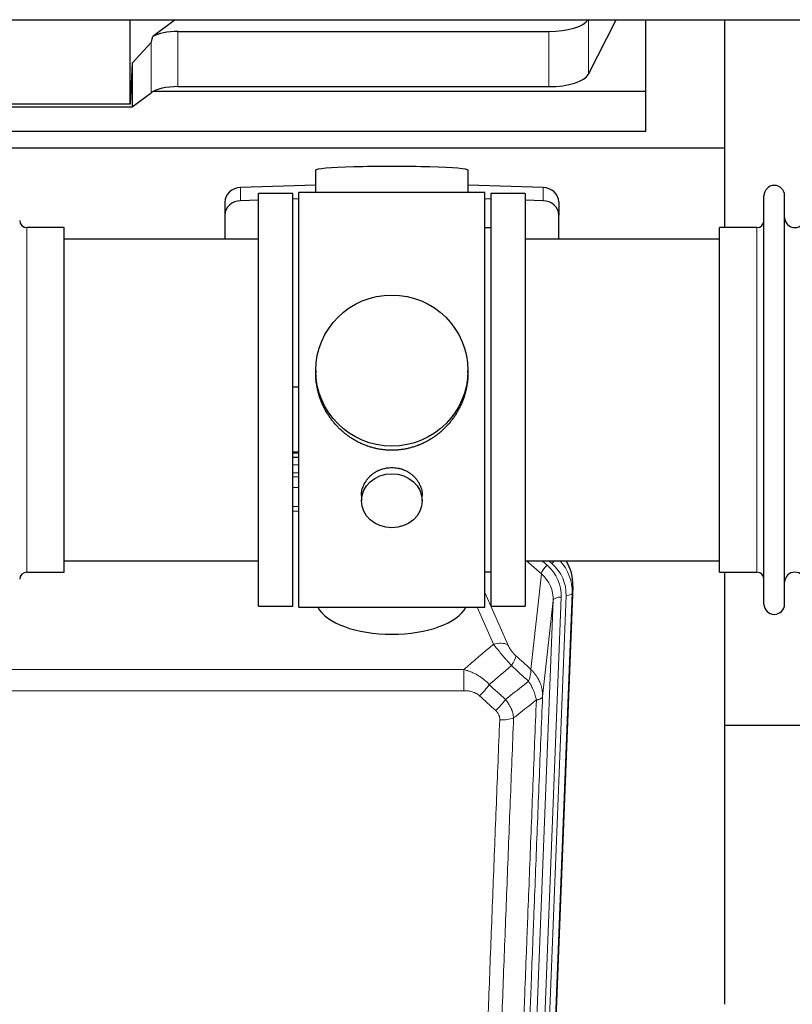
# Model space of a CAD drawing. Header units: inches. Extents: x 0 to 23760, y -13 to 16800.
# Tile 31 of 256: x 4523 to 4905, y 5975 to 6461. Entities that reach past the tile are written whole.
import ezdxf

# ---------------------------------------------------------------- set-up
doc = ezdxf.new("R2010")
doc.units = ezdxf.units.IN
doc.layers.add('1', color=7, linetype='Continuous', true_color=0xffffff)

msp = doc.modelspace()

# ---------------------------------------------------------------- linework, layer by layer
at = {"layer": '1', "color": 2, "linetype": 'Continuous', "lineweight": 25}
for p, q in [((3420.326, 6461.205), (5845.819, 6461.205)), ((4577.163, 6419.449), (4577.163, 6461.205)), ((4599.461, 6461.206), (4588.297, 6452.822)), ((4803.8, 6434.315), (4817.482, 6461.206)), ((4832.194, 6425.775), (4832.194, 6461.205)), ((4871.194, 6397.66), (4871.194, 6461.205)), ((4600.778, 6455.378), (4784.169, 6455.378)), ((4587.461, 6449.916), (4578.143, 6439.77)), ((4578.143, 6439.77), (4577.163, 6419.449)), ((4578.143, 6439.77), (4578.143, 6418.146)), ((4578.143, 6418.146), (4587.461, 6425.025)), ((4832.194, 6425.775), (4588.679, 6425.775)), ((4600.778, 6428.124), (4784.169, 6428.124)), ((4832.194, 6405.972), (4832.194, 6425.775)), ((4577.163, 6419.449), (4487.127, 6419.449)), ((4486.207, 6418.146), (4578.143, 6418.146)), ((4832.194, 6405.972), (4402.194, 6405.972)), ((4871.194, 6397.66), (4383.194, 6397.66)), ((4871.194, 6358.461), (4871.194, 6397.66)), ((4668.87, 6386.805), (4668.87, 6375.741)), ((4744.198, 6375.742), (4744.198, 6386.805)), ((4668.871, 6379.378), (4631.755, 6378.228)), ((4657.534, 6375.311), (4640.534, 6375.311)), ((4640.534, 6171.311), (4640.534, 6375.311)), ((4657.534, 6171.311), (4657.534, 6375.311)), ((4705.246, 6375.741), (4660.534, 6375.741)), ((4660.534, 6170.881), (4660.534, 6375.741)), ((4752.534, 6375.741), (4705.246, 6375.741)), ((4781.313, 6378.228), (4744.197, 6379.378)), ((4752.534, 6170.881), (4752.534, 6375.741)), ((4772.534, 6375.311), (4755.534, 6375.311)), ((4755.534, 6375.311), (4755.534, 6171.311)), ((4772.534, 6375.311), (4772.534, 6171.311)), ((4624.034, 6371.137), (4624.034, 6364.672)), ((4640.534, 6372.036), (4631.755, 6371.764)), ((4660.534, 6372.655), (4657.535, 6372.563)), ((4755.533, 6372.563), (4752.533, 6372.655)), ((4781.313, 6371.764), (4772.533, 6372.036)), ((4789.034, 6371.137), (4789.034, 6364.672)), ((4890.534, 6362.811), (4890.534, 6374.211)), ((4900.734, 6362.811), (4900.734, 6374.211)), ((4624.034, 6364.672), (4624.034, 6352.811)), ((4789.034, 6352.811), (4789.034, 6364.672)), ((4890.534, 6172.411), (4890.534, 6362.811)), ((4900.734, 6172.411), (4900.734, 6362.811)), ((4544.534, 6358.461), (4526.034, 6358.461)), ((4544.534, 6188.161), (4544.534, 6358.461)), ((4755.534, 6358.311), (4752.534, 6358.311)), ((4887.034, 6358.461), (4868.534, 6358.461)), ((4868.534, 6348.84), (4868.534, 6358.461)), ((4640.534, 6352.811), (4544.534, 6352.811)), ((4868.534, 6352.811), (4772.534, 6352.811)), ((4868.534, 6188.161), (4868.534, 6348.84)), ((4668.894, 6287.8), (4668.894, 6286.663)), ((4744.173, 6286.662), (4744.173, 6287.8)), ((4657.535, 6279.801), (4660.534, 6279.708)), ((4657.532, 6244.925), (4660.531, 6244.925)), ((4660.532, 6247.43), (4657.534, 6247.43)), ((4691.486, 6226.027), (4691.486, 6223.443)), ((4721.582, 6223.443), (4721.582, 6226.016)), ((4544.534, 6193.811), (4640.534, 6193.811)), ((4772.534, 6193.811), (4868.534, 6193.811)), ((4526.034, 6188.161), (4544.534, 6188.161)), ((4752.534, 6188.311), (4755.534, 6188.311)), ((4868.534, 6188.161), (4887.034, 6188.161)), ((4871.194, 5974.593), (4871.194, 6188.157)), ((4796.056, 6181.309), (4782.938, 5848.108)), ((4640.534, 6171.311), (4657.534, 6171.311)), ((4660.534, 6170.881), (4752.534, 6170.881)), ((4755.534, 6171.311), (4772.534, 6171.311)), ((4943.204, 6112.437), (4871.195, 6112.437))]:
    msp.add_line(p, q, dxfattribs=at)
at = {"layer": '1', "color": 110, "linetype": 'Continuous', "lineweight": 13}
for p, q in [((4803.8, 6461.205), (4803.8, 6434.315)), ((4600.778, 6455.378), (4600.778, 6428.124)), ((4784.169, 6455.378), (4784.169, 6428.124)), ((4587.461, 6449.916), (4587.461, 6425.025)), ((4631.755, 6378.228), (4631.755, 6371.764)), ((4781.313, 6378.228), (4781.313, 6371.764)), ((4526.034, 6188.161), (4526.034, 6358.461)), ((4887.034, 6348.84), (4887.034, 6358.461)), ((4887.034, 6188.161), (4887.034, 6348.84)), ((4660.532, 6247.04), (4657.534, 6247.04)), ((4657.532, 6241.288), (4660.532, 6241.288)), ((4660.532, 6237.318), (4657.532, 6237.318)), ((4657.532, 6235.227), (4660.531, 6235.227)), ((4660.531, 6229.933), (4657.532, 6229.933)), ((4657.533, 6220.675), (4660.532, 6220.675)), ((4660.532, 6218.23), (4657.533, 6218.23)), ((4780.46, 6187.334), (4773.157, 6193.812)), ((4783.284, 6191.59), (4780.779, 6193.812)), ((4785.676, 6192.426), (4784.113, 6193.812)), ((4775.235, 6140.135), (4780.46, 6187.334)), ((4796.056, 6181.309), (4795.675, 6177.871)), ((4752.534, 6178.064), (4763.808, 6152.385)), ((4790.289, 6175.816), (4777.223, 5843.922)), ((4779.57, 5843.629), (4792.681, 6176.651)), ((4795.675, 6177.871), (4782.564, 5844.849)), ((4756.747, 6152.534), (4748.691, 6170.882)), ((4773.231, 5842.295), (4786.297, 6174.189)), ((4786.297, 6174.189), (4781.05, 6126.783)), ((4508.948, 6140.015), (4742.12, 6140.015)), ((4742.12, 6129.583), (4742.12, 6140.015)), ((4742.12, 6129.583), (4508.948, 6129.583))]:
    msp.add_line(p, q, dxfattribs=at)
at = {"layer": '1', "color": 2, "linetype": 'Continuous', "lineweight": 25}
for centre, radius, start, end in [((4895.634, 6374.211), 5.1, 0, 180), ((4526.034, 6361.961), 3.5, 180, 270), ((4887.034, 6361.961), 3.5, 270, 0), ((4905.734, 6363.461), 5, 180, 0), ((4526.034, 6184.661), 3.5, 90, 180), ((4887.034, 6184.661), 3.5, 0, 90), ((4905.734, 6183.161), 5, 0, 180), ((4895.634, 6172.411), 5.1, 180, 0)]:
    msp.add_arc(centre, radius, start, end, dxfattribs=at)
for centre, major_axis, ratio, start_param, end_param in [((4784.169, 6463.032), (-20, 0), 0.3826834, 1.5707963, 2.9006165), ((4600.778, 6796.148), (-13.469, -346.314), 0.0190642, 0.0224463, 0.1321927), ((4600.778, 6449.638), (15, 0), 0.3826834, 1.5707963, 2.5536377), ((4784.169, 6435.777), (-20, 0), 0.3826834, 1.5707963, 2.9492947), ((4600.778, 6422.384), (15, 0), 0.3826834, 1.5707963, 2.6633841), ((4706.534, 6386.805), (37.664, 0), 0.0504434, 0, 3.1415927), ((4632.034, 6371.137), (8, 0), 0.8870108, 1.6057029, 3.1415927), ((4781.034, 6371.137), (8, 0), 0.8870108, 0, 1.5358897), ((4632.034, 6364.672), (8, 0), 0.8870108, 1.6057029, 3.1415927), ((4781.034, 6364.672), (8, 0), 0.8870108, 0, 1.5358897), ((4769.034, 6182.117), (-27.038, -0.124), 0.8859493, 3.102669, 3.6464193), ((4706.534, 6174.853), (37.64, 0), 0.4617486, 3.372107, 6.0525728)]:
    msp.add_ellipse(centre, major_axis=major_axis, ratio=ratio, start_param=start_param, end_param=end_param, dxfattribs=at)
for centre, major_axis, ratio in [((4706.534, 6287.8), (37.64, 0), 0.9914449), ((4706.534, 6223.443), (-15.048, 0), 0.8870108)]:
    msp.add_ellipse(centre, major_axis=major_axis, ratio=ratio, dxfattribs=at)
at = {"layer": '1', "color": 110, "linetype": 'Continuous', "lineweight": 13}
for centre, major_axis, ratio, start_param, end_param in [((4783.284, 6189.743), (2.654, 2.992), 0.3265056, 1.2180917, 2.7365282), ((4766.27, 6176.534), (-24.034, -0.11), 0.8859493, 3.102669, 3.9217821), ((4785.676, 6193.811), (1.991, 2.244), 0.3265056, 4.3596844, 4.9945095), ((4768.662, 6177.37), (-24.034, -0.11), 0.8859493, 3.102669, 3.9217821), ((4768.662, 6178.755), (27.029, -0.244), 0.8851019, 6.2564288, 6.9740615), ((4766.27, 6174.687), (-20.033, -0.591), 0.8872905, 3.0803315, 3.8994446), ((4790.289, 6173.969), (3.997, -0.157), 0.4614673, 1.5889619, 3.1073983), ((4792.681, 6178.037), (2.998, -0.118), 0.4614673, 4.7305545, 6.248991), ((4756.747, 6146.363), (-9.156, -4.02), 0.5833249, 3.617995, 4.4616661), ((4760.834, 6140.765), (-6.719, -7.407), 0.3029797, 1.994528, 2.7400357), ((4749.878, 6131.378), (-6.736, -7.391), 0.3030979, 1.2497453, 1.9956357), ((4757.887, 6124.085), (6.729, 7.397), 0.3051216, 4.388767, 5.1358022), ((4759.859, 6119.492), (-9.992, 0.404), 0.431453, 1.5882535, 2.3480729)]:
    msp.add_ellipse(centre, major_axis=major_axis, ratio=ratio, start_param=start_param, end_param=end_param, dxfattribs=at)
at = {"layer": '1', "color": 2, "linetype": 'Continuous', "lineweight": 25}
for points, knots in [([(4706.534, 6248.428), (4705.906, 6248.428), (4704.657, 6248.461), (4702.8, 6248.606), (4700.96, 6248.845), (4699.137, 6249.177), (4697.33, 6249.603), (4696.137, 6249.948), (4695.246, 6250.231), (4694.95, 6250.33), (4694.581, 6250.457), (4694.507, 6250.483), (4694.359, 6250.535), (4694.139, 6250.614), (4693.334, 6250.91), (4692.038, 6251.433), (4690.356, 6252.212), (4688.719, 6253.071), (4687.126, 6254.009), (4685.576, 6255.027), (4684.572, 6255.759), (4683.954, 6256.233), (4683.831, 6256.329), (4683.586, 6256.521), (4683.221, 6256.812), (4682.862, 6257.109), (4682.152, 6257.71), (4681.228, 6258.532), (4679.907, 6259.825), (4678.649, 6261.18), (4677.455, 6262.594), (4676.701, 6263.578), (4676.152, 6264.332), (4675.881, 6264.712), (4675.617, 6265.099), (4675.442, 6265.358), (4675.355, 6265.488), (4674.926, 6266.141), (4674.266, 6267.198), (4673.357, 6268.821), (4672.529, 6270.48), (4671.782, 6272.174), (4671.114, 6273.906), (4670.724, 6275.084), (4670.452, 6275.978), (4670.321, 6276.427), (4670.178, 6276.955), (4670.119, 6277.182), (4670.079, 6277.334), (4670.06, 6277.41), (4669.888, 6278.093), (4669.613, 6279.311), (4669.293, 6281.141), (4669.064, 6282.975), (4668.926, 6284.813), (4668.894, 6286.061), (4668.894, 6286.696), (4668.894, 6286.715)], [0, 0, 0, 0, 0.0312188, 0.0624376, 0.0936563, 0.1248751, 0.1560939, 0.1873127, 0.1873127, 0.2029221, 0.2029221, 0.2068244, 0.2068244, 0.2107268, 0.2185315, 0.2497502, 0.280969, 0.3121878, 0.3434066, 0.3746254, 0.4058442, 0.4058442, 0.4136489, 0.4136489, 0.4214535, 0.4370629, 0.4370629, 0.4682817, 0.4995005, 0.5307193, 0.5619381, 0.5931568, 0.5931568, 0.6087662, 0.6165709, 0.6165709, 0.6243756, 0.6243756, 0.6555944, 0.6868132, 0.718032, 0.7492507, 0.7804695, 0.8116883, 0.8116883, 0.8272977, 0.8351024, 0.8390047, 0.8390047, 0.8429071, 0.8429071, 0.8741259, 0.9053447, 0.9365634, 0.9677822, 0.999001, 1, 1, 1, 1]), ([(4744.173, 6286.71), (4744.173, 6286.697), (4744.174, 6286.07), (4744.142, 6284.829), (4744.005, 6282.989), (4743.776, 6281.151), (4743.563, 6279.928), (4743.379, 6279.011), (4743.298, 6278.629), (4743.21, 6278.247), (4743.175, 6278.095), (4743.157, 6278.019), (4743.102, 6277.79), (4742.916, 6277.03), (4742.54, 6275.678), (4741.954, 6273.91), (4741.286, 6272.175), (4740.536, 6270.475), (4739.703, 6268.808), (4739.093, 6267.719), (4738.694, 6267.045), (4738.613, 6266.911), (4738.451, 6266.644), (4738.204, 6266.245), (4737.952, 6265.852), (4737.438, 6265.072), (4736.73, 6264.053), (4735.602, 6262.581), (4734.408, 6261.167), (4733.146, 6259.811), (4732.261, 6258.945), (4731.579, 6258.31), (4731.234, 6257.996), (4730.883, 6257.687), (4730.647, 6257.483), (4730.528, 6257.382), (4729.934, 6256.879), (4728.967, 6256.101), (4727.469, 6255.012), (4725.925, 6253.999), (4724.335, 6253.063), (4722.697, 6252.205), (4721.572, 6251.684), (4720.717, 6251.314), (4720.286, 6251.134), (4719.85, 6250.962), (4719.631, 6250.877), (4719.558, 6250.849), (4719.412, 6250.794), (4718.755, 6250.545), (4717.505, 6250.114), (4715.723, 6249.599), (4713.922, 6249.176), (4712.104, 6248.844), (4710.267, 6248.606), (4709.03, 6248.509), (4708.097, 6248.461), (4707.63, 6248.442), (4707.083, 6248.432), (4706.848, 6248.429), (4706.691, 6248.428), (4706.612, 6248.428), (4706.534, 6248.428)], [0, 0, 0, 0, 0.0006246, 0.0318551, 0.0630856, 0.0943161, 0.1255465, 0.1255465, 0.1411618, 0.1450656, 0.1450656, 0.1489694, 0.1489694, 0.156777, 0.1880075, 0.219238, 0.2504685, 0.2816989, 0.3129294, 0.3441599, 0.3441599, 0.3519675, 0.3519675, 0.3597751, 0.3753904, 0.3753904, 0.4066209, 0.4378513, 0.4690818, 0.5003123, 0.5315428, 0.5315428, 0.547158, 0.5549656, 0.5549656, 0.5627733, 0.5627733, 0.5940037, 0.6252342, 0.6564647, 0.6876952, 0.7189257, 0.7501562, 0.7501562, 0.7657714, 0.773579, 0.773579, 0.7774828, 0.7774828, 0.7813866, 0.8126171, 0.8438476, 0.8750781, 0.9063086, 0.937539, 0.9687695, 0.9687695, 0.9843848, 0.9921924, 0.9960962, 0.9960962, 1, 1, 1, 1]), ([(4691.486, 6226.025), (4691.486, 6226.455), (4691.51, 6226.888), (4691.57, 6227.434), (4691.584, 6227.545), (4691.614, 6227.765), (4691.664, 6228.095), (4691.728, 6228.423), (4691.872, 6229.075), (4691.991, 6229.505), (4692.276, 6230.356), (4692.441, 6230.777), (4692.724, 6231.401), (4692.824, 6231.608), (4692.957, 6231.865), (4692.984, 6231.917), (4693.038, 6232.019), (4693.121, 6232.172), (4693.206, 6232.323), (4693.497, 6232.823), (4693.75, 6233.211), (4694.294, 6233.964), (4694.585, 6234.329), (4695.052, 6234.859), (4695.213, 6235.032), (4695.461, 6235.288), (4695.587, 6235.415), (4695.716, 6235.54), (4695.802, 6235.623), (4695.846, 6235.664), (4696.24, 6236.033), (4696.605, 6236.343), (4697.363, 6236.928), (4697.756, 6237.203), (4698.57, 6237.717), (4698.991, 6237.957), (4699.536, 6238.233), (4699.645, 6238.287), (4699.867, 6238.393), (4699.978, 6238.445), (4700.314, 6238.596), (4700.54, 6238.691), (4701.223, 6238.96), (4701.685, 6239.118), (4702.623, 6239.39), (4703.099, 6239.504), (4703.823, 6239.642), (4704.066, 6239.683), (4704.433, 6239.735), (4704.556, 6239.751), (4704.741, 6239.773), (4704.803, 6239.78), (4704.927, 6239.793), (4704.988, 6239.799), (4705.544, 6239.852), (4706.037, 6239.875), (4707.019, 6239.875), (4707.509, 6239.853), (4708.487, 6239.761), (4708.974, 6239.693), (4709.582, 6239.578), (4709.704, 6239.553), (4709.946, 6239.501), (4710.309, 6239.419), (4710.666, 6239.325), (4711.373, 6239.121), (4711.835, 6238.964), (4712.74, 6238.608), (4713.184, 6238.409), (4713.836, 6238.079), (4714.051, 6237.964), (4714.37, 6237.784), (4714.476, 6237.722), (4714.685, 6237.597), (4714.789, 6237.533), (4715.302, 6237.209), (4715.697, 6236.934), (4716.454, 6236.35), (4716.817, 6236.042), (4717.511, 6235.394), (4717.842, 6235.054), (4718.197, 6234.653), (4718.236, 6234.608), (4718.313, 6234.518), (4718.429, 6234.383), (4718.691, 6234.064), (4718.903, 6233.784), (4719.313, 6233.218), (4719.565, 6232.831), (4720.028, 6232.038), (4720.238, 6231.631), (4720.523, 6231.007), (4720.612, 6230.797), (4720.738, 6230.477), (4720.779, 6230.371), (4720.857, 6230.157), (4720.894, 6230.05), (4721.074, 6229.515), (4721.193, 6229.084), (4721.386, 6228.218), (4721.458, 6227.783), (4721.532, 6227.126), (4721.55, 6226.907), (4721.569, 6226.577), (4721.576, 6226.412), (4721.579, 6226.247), (4721.581, 6226.136), (4721.581, 6226.081), (4721.582, 6226.023), (4721.582, 6226.021), (4721.582, 6226.018)], [0, 0, 0, 0, 0.0308202, 0.0308202, 0.0386347, 0.0386347, 0.0464491, 0.062078, 0.062078, 0.0933358, 0.0933358, 0.1245936, 0.1245936, 0.1402226, 0.1402226, 0.1441298, 0.1441298, 0.148037, 0.1558515, 0.1558515, 0.1871093, 0.1871093, 0.2183671, 0.2183671, 0.233996, 0.233996, 0.2418105, 0.2457177, 0.2457177, 0.2496249, 0.2496249, 0.2808827, 0.2808827, 0.3121405, 0.3121405, 0.3433983, 0.3433983, 0.3512128, 0.3512128, 0.3590273, 0.3590273, 0.3746562, 0.3746562, 0.405914, 0.405914, 0.4371718, 0.4371718, 0.4528007, 0.4528007, 0.4606152, 0.4606152, 0.4645224, 0.4645224, 0.4684296, 0.4684296, 0.4996874, 0.4996874, 0.5309452, 0.5309452, 0.5622031, 0.5622031, 0.5700175, 0.5700175, 0.577832, 0.5934609, 0.5934609, 0.6247187, 0.6247187, 0.6559765, 0.6559765, 0.6716054, 0.6716054, 0.6794199, 0.6794199, 0.6872343, 0.6872343, 0.7184921, 0.7184921, 0.7497499, 0.7497499, 0.7810078, 0.7810078, 0.784915, 0.784915, 0.7888222, 0.7966367, 0.8122656, 0.8122656, 0.8435234, 0.8435234, 0.8747812, 0.8747812, 0.8904101, 0.8904101, 0.8982246, 0.8982246, 0.906039, 0.906039, 0.9372968, 0.9372968, 0.9685546, 0.9685546, 0.9841835, 0.9841835, 0.991998, 0.9959052, 0.9959052, 0.9998125, 0.9998125, 1, 1, 1, 1])]:
    msp.add_open_spline(points, degree=3, knots=knots, dxfattribs=at)
at = {"layer": '1', "color": 110, "linetype": 'Continuous', "lineweight": 13}
for points in [[(4742.12, 6140.015), (4746.992, 6144.19), (4751.868, 6148.364), (4756.747, 6152.534)], [(4767.895, 6146.787), (4770.342, 6144.567), (4772.788, 6142.35), (4775.235, 6140.135)], [(4765.642, 6141.954), (4761.991, 6138.826), (4758.343, 6135.695), (4754.696, 6132.564)], [(4774.129, 6134.248), (4771.3, 6136.815), (4768.471, 6139.383), (4765.642, 6141.954)], [(4754.696, 6132.564), (4757.367, 6130.125), (4760.038, 6127.688), (4762.71, 6125.253)], [(4762.71, 6125.253), (4766.518, 6128.247), (4770.325, 6131.245), (4774.129, 6134.248)], [(4757.887, 6119.786), (4755.217, 6122.225), (4752.548, 6124.665), (4749.878, 6127.108)], [(4777.994, 6125.002), (4774.245, 6122.042), (4770.495, 6119.087), (4766.742, 6116.135)]]:
    msp.add_open_spline(points, degree=3, dxfattribs=at)
for points, knots in [([(4756.747, 6152.534), (4757.069, 6152.134), (4757.399, 6151.725), (4758.076, 6150.892), (4758.424, 6150.467), (4758.958, 6149.819), (4759.138, 6149.6), (4759.411, 6149.269), (4759.503, 6149.159), (4759.641, 6148.992), (4759.688, 6148.936), (4759.781, 6148.824), (4759.827, 6148.768), (4760.245, 6148.266), (4760.996, 6147.368), (4761.761, 6146.462), (4762.34, 6145.78), (4762.534, 6145.553), (4762.826, 6145.21), (4762.924, 6145.096), (4763.07, 6144.925), (4763.119, 6144.867), (4763.217, 6144.753), (4763.266, 6144.696), (4763.707, 6144.183), (4764.096, 6143.731), (4764.872, 6142.836), (4765.258, 6142.393), (4765.642, 6141.954)], [0, 0, 0, 0, 0.125, 0.125, 0.25, 0.25, 0.3125, 0.3125, 0.34375, 0.34375, 0.359375, 0.359375, 0.375, 0.375, 0.5, 0.625, 0.625, 0.6875, 0.6875, 0.71875, 0.71875, 0.734375, 0.734375, 0.75, 0.75, 0.875, 0.875, 1, 1, 1, 1]), ([(4767.895, 6146.787), (4767.676, 6146.986), (4767.46, 6147.192), (4767.034, 6147.622), (4766.824, 6147.844), (4766.566, 6148.133), (4766.515, 6148.191), (4766.413, 6148.308), (4766.262, 6148.484), (4766.116, 6148.661), (4765.83, 6149.018), (4765.647, 6149.258), (4765.297, 6149.743), (4765.13, 6149.988), (4764.951, 6150.266), (4764.931, 6150.297), (4764.891, 6150.359), (4764.833, 6150.451), (4764.7, 6150.666), (4764.593, 6150.849), (4764.385, 6151.211), (4764.257, 6151.45), (4764.019, 6151.921), (4763.909, 6152.154), (4763.808, 6152.385)], [0, 0, 0, 0, 0.125, 0.125, 0.25, 0.25, 0.28125, 0.28125, 0.3125, 0.375, 0.375, 0.5, 0.5, 0.625, 0.625, 0.640625, 0.640625, 0.65625, 0.6875, 0.75, 0.75, 0.875, 0.875, 1, 1, 1, 1]), ([(4742.12, 6140.015), (4742.717, 6139.863), (4743.385, 6139.669), (4744.049, 6139.449), (4744.196, 6139.399), (4744.27, 6139.374), (4744.49, 6139.298), (4744.637, 6139.245), (4745.075, 6139.085), (4745.364, 6138.974), (4746.226, 6138.624), (4746.791, 6138.372), (4747.904, 6137.827), (4748.451, 6137.534), (4749.257, 6137.064), (4749.656, 6136.821), (4750.05, 6136.566), (4750.246, 6136.436), (4750.311, 6136.393), (4750.441, 6136.305), (4750.506, 6136.261), (4751.085, 6135.861), (4751.581, 6135.49), (4752.536, 6134.712), (4752.995, 6134.307), (4753.875, 6133.462), (4754.295, 6133.022), (4754.696, 6132.564)], [0, 0, 0, 0, 0.125, 0.140625, 0.140625, 0.15625, 0.15625, 0.1875, 0.1875, 0.25, 0.25, 0.375, 0.375, 0.5, 0.5, 0.5625, 0.59375, 0.59375, 0.609375, 0.609375, 0.625, 0.625, 0.75, 0.75, 0.875, 0.875, 1, 1, 1, 1]), ([(4775.235, 6140.135), (4775.281, 6139.762), (4775.29, 6139.351), (4775.25, 6138.686), (4775.227, 6138.456), (4775.164, 6137.982), (4775.124, 6137.738), (4775.028, 6137.237), (4774.971, 6136.98), (4774.842, 6136.456), (4774.77, 6136.189), (4774.611, 6135.646), (4774.524, 6135.371), (4774.336, 6134.814), (4774.236, 6134.532), (4774.129, 6134.248)], [0, 0, 0, 0, 0.25, 0.25, 0.375, 0.375, 0.5, 0.5, 0.625, 0.625, 0.75, 0.75, 0.875, 0.875, 1, 1, 1, 1]), ([(4775.235, 6140.135), (4775.252, 6140.118), (4775.286, 6140.084), (4775.338, 6140.034), (4775.389, 6139.983), (4775.44, 6139.932), (4775.491, 6139.881), (4775.542, 6139.83), (4775.592, 6139.779), (4775.643, 6139.727), (4775.693, 6139.675), (4775.743, 6139.624), (4775.793, 6139.572), (4775.843, 6139.519), (4775.892, 6139.467), (4775.942, 6139.414), (4775.991, 6139.362), (4776.04, 6139.309), (4776.089, 6139.256), (4776.138, 6139.202), (4776.187, 6139.149), (4776.235, 6139.095), (4776.283, 6139.042), (4776.331, 6138.988), (4776.379, 6138.934), (4776.427, 6138.879), (4776.475, 6138.825), (4776.522, 6138.77), (4776.569, 6138.716), (4776.616, 6138.661), (4776.663, 6138.606), (4776.71, 6138.55), (4776.756, 6138.495), (4776.803, 6138.439), (4776.849, 6138.384), (4776.895, 6138.328), (4776.94, 6138.272), (4776.986, 6138.215), (4777.031, 6138.159), (4777.076, 6138.102), (4777.121, 6138.046), (4777.166, 6137.989), (4777.211, 6137.932), (4777.255, 6137.874), (4777.299, 6137.817), (4777.343, 6137.76), (4777.387, 6137.702), (4777.431, 6137.644), (4777.474, 6137.586), (4777.517, 6137.528), (4777.56, 6137.47), (4777.603, 6137.411), (4777.645, 6137.352), (4777.688, 6137.294), (4777.73, 6137.235), (4777.772, 6137.176), (4777.813, 6137.116), (4777.855, 6137.057), (4777.896, 6136.997), (4777.937, 6136.938), (4777.978, 6136.878), (4778.019, 6136.818), (4778.059, 6136.758), (4778.099, 6136.697), (4778.139, 6136.637), (4778.179, 6136.576), (4778.219, 6136.516), (4778.258, 6136.455), (4778.297, 6136.394), (4778.336, 6136.332), (4778.374, 6136.271), (4778.413, 6136.21), (4778.451, 6136.148), (4778.489, 6136.086), (4778.527, 6136.024), (4778.564, 6135.962), (4778.601, 6135.9), (4778.638, 6135.838), (4778.675, 6135.775), (4778.711, 6135.713), (4778.748, 6135.65), (4778.784, 6135.587), (4778.82, 6135.524), (4778.855, 6135.461), (4778.89, 6135.398), (4778.926, 6135.334), (4778.96, 6135.271), (4778.995, 6135.207), (4779.029, 6135.143), (4779.063, 6135.079), (4779.097, 6135.015), (4779.131, 6134.951), (4779.164, 6134.886), (4779.197, 6134.822), (4779.23, 6134.757), (4779.263, 6134.692), (4779.295, 6134.628), (4779.327, 6134.563), (4779.359, 6134.497), (4779.39, 6134.432), (4779.422, 6134.367), (4779.453, 6134.301), (4779.483, 6134.236), (4779.514, 6134.17), (4779.544, 6134.104), (4779.574, 6134.038), (4779.604, 6133.972), (4779.633, 6133.906), (4779.831, 6133.455), (4780.165, 6132.605), (4780.554, 6131.337), (4780.84, 6130.038), (4781.017, 6128.715), (4781.061, 6127.789), (4781.06, 6127.264), (4781.059, 6127.144), (4781.057, 6127.024), (4781.054, 6126.903), (4781.051, 6126.823), (4781.05, 6126.783)], [0, 0, 0, 0, 0.0045083, 0.0090195, 0.0135338, 0.0180512, 0.0225715, 0.0270949, 0.0316214, 0.0361509, 0.0406834, 0.0452189, 0.0497575, 0.0542992, 0.0588439, 0.0633916, 0.0679424, 0.0724963, 0.0770532, 0.0816132, 0.0861762, 0.0907423, 0.0953114, 0.0998837, 0.104459, 0.1090373, 0.1136188, 0.1182033, 0.1227909, 0.1273815, 0.1319753, 0.1365721, 0.141172, 0.145775, 0.1503811, 0.1549903, 0.1596025, 0.1642179, 0.1688364, 0.1734579, 0.1780826, 0.1827103, 0.1873412, 0.1919752, 0.1966123, 0.2012524, 0.2058957, 0.2105422, 0.2151917, 0.2198443, 0.2245001, 0.229159, 0.233821, 0.2384861, 0.2431544, 0.2478258, 0.2525003, 0.2571779, 0.2618587, 0.2665427, 0.2712297, 0.2759199, 0.2806133, 0.2853097, 0.2900094, 0.2947122, 0.2994181, 0.3041272, 0.3088394, 0.3135548, 0.3182733, 0.322995, 0.3277199, 0.3324479, 0.3371791, 0.3419135, 0.346651, 0.3513917, 0.3561355, 0.3608826, 0.3656328, 0.3703861, 0.3751427, 0.3799024, 0.3846654, 0.3894315, 0.3942008, 0.3989732, 0.4037489, 0.4085278, 0.4133098, 0.4180951, 0.4228835, 0.4276751, 0.43247, 0.437268, 0.4420692, 0.4468737, 0.4516813, 0.4564922, 0.4613063, 0.4661235, 0.470944, 0.4757677, 0.4805947, 0.4854248, 0.4902582, 0.4950947, 0.4999345, 0.5888915, 0.6791125, 0.7706071, 0.8633844, 0.9574535, 0.965938, 0.9744348, 0.9829441, 0.9914659, 1, 1, 1, 1]), ([(4774.129, 6134.248), (4774.632, 6133.5), (4775.094, 6132.733), (4775.721, 6131.571), (4775.918, 6131.182), (4776.29, 6130.401), (4776.465, 6130.01), (4776.953, 6128.836), (4777.23, 6128.054), (4777.687, 6126.51), (4777.866, 6125.747), (4777.994, 6125.002)], [0, 0, 0, 0, 0.25, 0.25, 0.375, 0.375, 0.5, 0.5, 0.75, 0.75, 1, 1, 1, 1]), ([(4742.12, 6129.583), (4742.474, 6129.583), (4742.827, 6129.573), (4743.268, 6129.546), (4743.356, 6129.54), (4743.532, 6129.526), (4743.62, 6129.519), (4743.884, 6129.494), (4744.059, 6129.475), (4744.581, 6129.408), (4744.925, 6129.351), (4745.608, 6129.212), (4745.946, 6129.129), (4746.613, 6128.935), (4746.943, 6128.823), (4747.309, 6128.679), (4747.349, 6128.662), (4747.43, 6128.629), (4747.551, 6128.579), (4747.828, 6128.457), (4748.06, 6128.343), (4748.514, 6128.105), (4748.806, 6127.93), (4749.362, 6127.546), (4749.628, 6127.337), (4749.878, 6127.108)], [0, 0, 0, 0, 0.125, 0.125, 0.15625, 0.15625, 0.1875, 0.1875, 0.25, 0.25, 0.375, 0.375, 0.5, 0.5, 0.625, 0.625, 0.640625, 0.640625, 0.65625, 0.6875, 0.75, 0.75, 0.875, 0.875, 1, 1, 1, 1]), ([(4781.05, 6126.783), (4780.48, 6112.783), (4779.355, 6084.915), (4778.261, 6057.312), (4777.452, 6036.708), (4777.05, 6026.431), (4776.586, 6014.484), (4776.389, 6009.373), (4776.257, 6005.968), (4776.191, 6004.266), (4775.864, 5995.764), (4775.473, 5985.588), (4775.023, 5973.763), (4774.831, 5968.705), (4774.703, 5965.335), (4774.64, 5963.651), (4774.067, 5948.507), (4773.066, 5921.739), (4771.611, 5882.045), (4770.205, 5842.811), (4769.299, 5816.962), (4768.854, 5804.115)], [0, 0, 0, 0, 0.125, 0.25, 0.25, 0.3125, 0.34375, 0.359375, 0.359375, 0.375, 0.375, 0.4375, 0.46875, 0.484375, 0.484375, 0.5, 0.5, 0.625, 0.75, 0.875, 1, 1, 1, 1]), ([(4777.994, 6125.002), (4778.221, 6125.039), (4778.437, 6125.081), (4778.847, 6125.177), (4779.041, 6125.23), (4779.405, 6125.346), (4779.575, 6125.409), (4779.89, 6125.545), (4780.034, 6125.618), (4780.295, 6125.771), (4780.412, 6125.852), (4780.618, 6126.021), (4780.707, 6126.109), (4780.93, 6126.384), (4781.02, 6126.579), (4781.05, 6126.783)], [0, 0, 0, 0, 0.125, 0.125, 0.25, 0.25, 0.375, 0.375, 0.5, 0.5, 0.625, 0.625, 0.75, 0.75, 1, 1, 1, 1]), ([(4762.71, 6125.253), (4763, 6124.909), (4763.277, 6124.558), (4763.606, 6124.11), (4763.671, 6124.02), (4763.799, 6123.839), (4763.862, 6123.748), (4764.049, 6123.475), (4764.169, 6123.292), (4764.519, 6122.738), (4764.953, 6121.992), (4765.326, 6121.229), (4765.582, 6120.65), (4765.663, 6120.456), (4765.779, 6120.163), (4765.817, 6120.065), (4765.89, 6119.869), (4765.926, 6119.771), (4766.098, 6119.28), (4766.219, 6118.888), (4766.426, 6118.102), (4766.6, 6117.316), (4766.706, 6116.529), (4766.742, 6116.135)], [0, 0, 0, 0, 0.125, 0.125, 0.15625, 0.15625, 0.1875, 0.1875, 0.25, 0.25, 0.375, 0.5, 0.5, 0.5625, 0.5625, 0.59375, 0.59375, 0.625, 0.625, 0.75, 0.75, 0.875, 1, 1, 1, 1]), ([(4765.765, 5801.106), (4765.821, 5802.718), (4765.877, 5804.332), (4765.989, 5807.561), (4766.157, 5812.408), (4766.553, 5823.743), (4766.896, 5833.502), (4767.59, 5853.079), (4768.53, 5879.335), (4769.988, 5919.18), (4770.993, 5946.051), (4771.567, 5961.252), (4771.63, 5962.942), (4771.759, 5966.325), (4771.951, 5971.402), (4772.402, 5983.273), (4772.794, 5993.487), (4773.122, 6002.022), (4773.188, 6003.73), (4773.32, 6007.148), (4773.519, 6012.278), (4773.984, 6024.27), (4774.386, 6034.586), (4775.198, 6055.268), (4776.295, 6082.976), (4777.423, 6110.949), (4777.994, 6125.002)], [0, 0, 0, 0, 0.015625, 0.015625, 0.03125, 0.0625, 0.125, 0.125, 0.25, 0.375, 0.5, 0.5, 0.515625, 0.515625, 0.53125, 0.5625, 0.625, 0.625, 0.640625, 0.640625, 0.65625, 0.6875, 0.75, 0.75, 0.875, 1, 1, 1, 1]), ([(4757.887, 6119.786), (4758.054, 6119.634), (4758.211, 6119.475), (4758.398, 6119.268), (4758.434, 6119.226), (4758.506, 6119.142), (4758.542, 6119.099), (4758.646, 6118.969), (4758.713, 6118.882), (4758.906, 6118.616), (4759.14, 6118.251), (4759.331, 6117.866), (4759.457, 6117.569), (4759.496, 6117.469), (4759.55, 6117.317), (4759.568, 6117.266), (4759.601, 6117.164), (4759.617, 6117.112), (4759.693, 6116.855), (4759.741, 6116.648), (4759.814, 6116.231), (4759.839, 6116.022), (4759.865, 6115.6), (4759.868, 6115.388), (4759.859, 6115.174)], [0, 0, 0, 0, 0.125, 0.125, 0.15625, 0.15625, 0.1875, 0.1875, 0.25, 0.25, 0.375, 0.5, 0.5, 0.5625, 0.5625, 0.59375, 0.59375, 0.625, 0.625, 0.75, 0.75, 0.875, 0.875, 1, 1, 1, 1]), ([(4747.901, 5796.172), (4748.338, 5808.885), (4749.229, 5834.463), (4750.149, 5860.343), (4750.851, 5879.866), (4751.087, 5886.392), (4751.563, 5899.483), (4751.803, 5906.047), (4752.528, 5925.796), (4753.02, 5939.033), (4753.643, 5955.669), (4753.768, 5959), (4754.02, 5965.67), (4754.398, 5975.688), (4754.781, 5985.743), (4755.551, 6005.901), (4756.593, 6032.91), (4758.201, 6073.814), (4759.302, 6101.344), (4759.859, 6115.174)], [0, 0, 0, 0, 0.125, 0.25, 0.25, 0.3125, 0.3125, 0.375, 0.375, 0.5, 0.5, 0.53125, 0.53125, 0.5625, 0.625, 0.625, 0.75, 0.875, 1, 1, 1, 1]), ([(4766.742, 6116.135), (4766.184, 6102.322), (4765.082, 6074.827), (4763.472, 6033.975), (4762.429, 6007.001), (4761.657, 5986.868), (4761.274, 5976.826), (4760.895, 5966.821), (4760.644, 5960.159), (4760.518, 5956.832), (4759.894, 5940.218), (4759.402, 5926.998), (4758.676, 5907.273), (4758.436, 5900.718), (4757.959, 5887.643), (4757.723, 5881.125), (4757.02, 5861.627), (4756.098, 5835.78), (4755.207, 5810.235), (4754.768, 5797.538)], [0, 0, 0, 0, 0.125, 0.25, 0.375, 0.375, 0.4375, 0.46875, 0.46875, 0.5, 0.5, 0.625, 0.625, 0.6875, 0.6875, 0.75, 0.75, 0.875, 1, 1, 1, 1])]:
    msp.add_open_spline(points, degree=3, knots=knots, dxfattribs=at)

doc.saveas('drawing.dxf')
